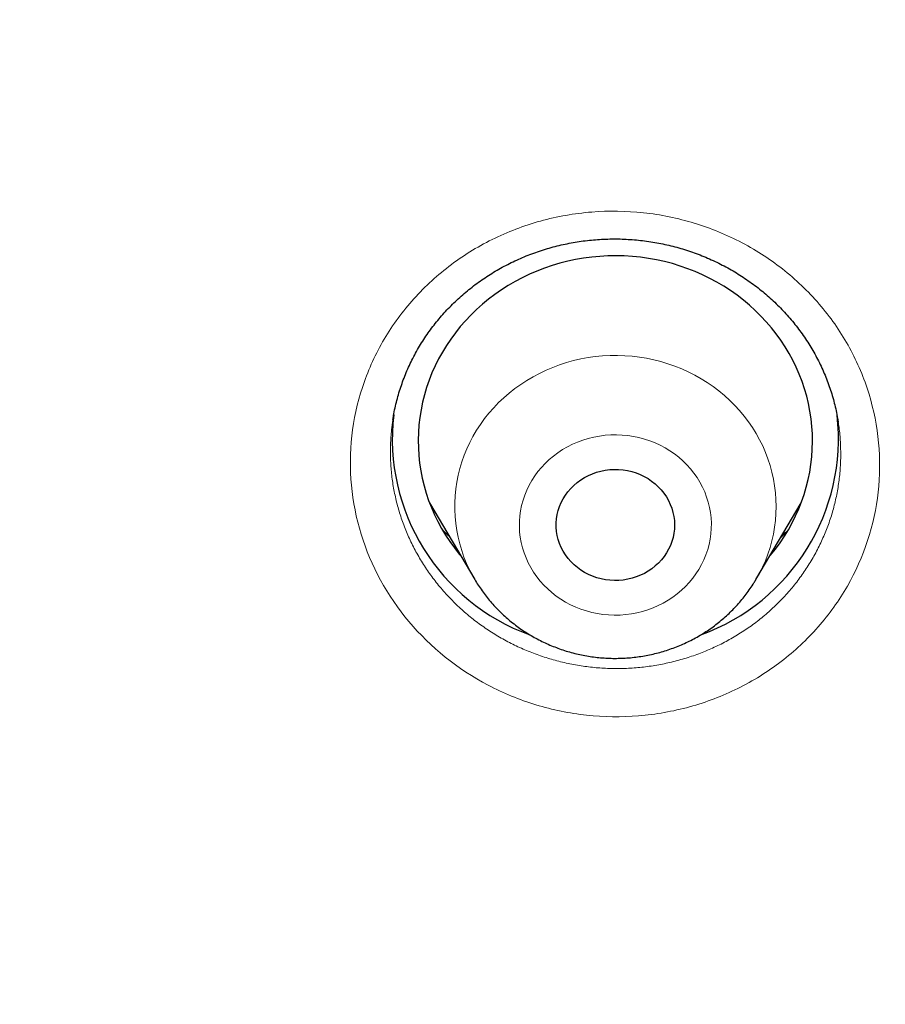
# Model space of a CAD drawing. Header units: millimetres. Extents: x 8 to 450, y 12 to 574.
# Tile 214 of 256: x 216.62 to 223.21, y 550.79 to 558.29. Entities that reach past the tile are written whole.
import ezdxf

# ---------------------------------------------------------------- set-up
doc = ezdxf.new("R2010")
doc.units = ezdxf.units.MM

msp = doc.modelspace()

# ---------------------------------------------------------------- linework, layer by layer
at = {"color": 7, "linetype": 'Continuous', "lineweight": 30}
for p, q in [((219.4611, 555.24), (219.4609, 555.2385)), ((219.7397, 554.6081), (220.0835, 554.0247)), ((222.2231, 554.0247), (222.5669, 554.6081))]:
    msp.add_line(p, q, dxfattribs=at)
at = {"color": 7, "linetype": 'Continuous', "lineweight": 30, "flags": 128}
for points in [[(222.3287, 554.204), (222.3335, 554.2097), (222.3708, 554.2563), (222.406, 554.3043), (222.439, 554.3536), (222.4698, 554.4042), (222.4984, 554.4559), (222.5247, 554.5086), (222.5486, 554.5624), (222.5702, 554.617), (222.5893, 554.6724), (222.606, 554.7285), (222.6202, 554.7852), (222.6319, 554.8424), (222.6411, 554.9001), (222.6477, 554.958), (222.6518, 555.0161), (222.6533, 555.0744), (222.6522, 555.1326), (222.6486, 555.1908), (222.6425, 555.2488), (222.6338, 555.3064), (222.6225, 555.3637), (222.6088, 555.4206), (222.5925, 555.4768), (222.5738, 555.5323), (222.5527, 555.5871), (222.5292, 555.641), (222.5033, 555.694), (222.4752, 555.7459), (222.4448, 555.7966), (222.4121, 555.8462), (222.3773, 555.8944), (222.3405, 555.9412), (222.3016, 555.9866), (222.2607, 556.0304), (222.2179, 556.0726), (222.1734, 556.1131), (222.127, 556.1518), (222.0791, 556.1887), (222.0295, 556.2237), (221.9784, 556.2568), (221.926, 556.2878), (221.8722, 556.3168), (221.8172, 556.3437), (221.761, 556.3684), (221.7038, 556.3909), (221.6457, 556.4111), (221.5867, 556.4291), (221.527, 556.4448), (221.4666, 556.4581), (221.4057, 556.4691), (221.3444, 556.4777), (221.2828, 556.4839), (221.2209, 556.4878), (221.1589, 556.4892), (221.0969, 556.4882), (221.035, 556.4848), (220.9734, 556.479), (220.912, 556.4708), (220.851, 556.4603), (220.7905, 556.4474), (220.7307, 556.4321), (220.6716, 556.4145), (220.6133, 556.3947), (220.5559, 556.3726), (220.4996, 556.3483), (220.4443, 556.3218), (220.3903, 556.2932), (220.3376, 556.2626), (220.2863, 556.2299), (220.2364, 556.1952), (220.1882, 556.1587), (220.1415, 556.1203), (220.0966, 556.0801), (220.0535, 556.0382), (220.0123, 555.9947), (219.9731, 555.9496), (219.9358, 555.903), (219.9006, 555.855), (219.8676, 555.8057), (219.8368, 555.7552), (219.8082, 555.7035), (219.7819, 555.6507), (219.758, 555.597), (219.7364, 555.5424), (219.7173, 555.4869), (219.7006, 555.4308), (219.6864, 555.3741), (219.6747, 555.3169), (219.6655, 555.2593), (219.6589, 555.2013), (219.6548, 555.1432), (219.6533, 555.085), (219.6544, 555.0267), (219.658, 554.9686), (219.6641, 554.9106), (219.6728, 554.8529), (219.6841, 554.7956), (219.6978, 554.7388), (219.7141, 554.6826), (219.7328, 554.627), (219.7539, 554.5722), (219.7774, 554.5183), (219.8032, 554.4654), (219.8314, 554.4135), (219.8618, 554.3627), (219.8945, 554.3132), (219.9293, 554.2649), (219.9661, 554.2181), (219.9779, 554.204)], [(221.2801, 554.0344), (221.2471, 554.0265), (221.2135, 554.021), (221.1796, 554.018), (221.1456, 554.0173), (221.1115, 554.0191), (221.0778, 554.0232), (221.0444, 554.0298), (221.0117, 554.0387), (220.9798, 554.0499), (220.9489, 554.0634), (220.9192, 554.079), (220.8908, 554.0966), (220.8639, 554.1163), (220.8387, 554.1378), (220.8152, 554.161), (220.7938, 554.1858), (220.7743, 554.2121), (220.757, 554.2397), (220.7421, 554.2684), (220.7294, 554.2981), (220.7192, 554.3287), (220.7115, 554.3598), (220.7063, 554.3915), (220.7036, 554.4234), (220.7036, 554.4554), (220.7061, 554.4873), (220.7112, 554.5189), (220.7188, 554.5501), (220.7289, 554.5807), (220.7414, 554.6105), (220.7563, 554.6392), (220.7735, 554.6669), (220.7928, 554.6932), (220.8142, 554.7181), (220.8376, 554.7414), (220.8627, 554.763), (220.8895, 554.7827), (220.9179, 554.8005), (220.9476, 554.8162), (220.9784, 554.8297), (221.0103, 554.841), (221.0429, 554.8501), (221.0763, 554.8567), (221.11, 554.861), (221.144, 554.8629), (221.1781, 554.8623), (221.212, 554.8594), (221.2455, 554.854), (221.2786, 554.8462), (221.3109, 554.8362), (221.3423, 554.8238), (221.3727, 554.8093), (221.4018, 554.7927), (221.4294, 554.774), (221.4555, 554.7534), (221.4799, 554.731), (221.5023, 554.707), (221.5228, 554.6814), (221.5412, 554.6545), (221.5573, 554.6263), (221.5712, 554.597), (221.5826, 554.5669), (221.5916, 554.536), (221.598, 554.5046), (221.6019, 554.4728), (221.6033, 554.4408), (221.6021, 554.4089), (221.5983, 554.377), (221.5919, 554.3456), (221.5831, 554.3147), (221.5717, 554.2845), (221.558, 554.2552), (221.542, 554.227), (221.5237, 554.2), (221.5033, 554.1743), (221.4809, 554.1502), (221.4567, 554.1278), (221.4307, 554.1071), (221.4031, 554.0884), (221.374, 554.0716), (221.3437, 554.057), (221.3124, 554.0445), (221.2801, 554.0344)]]:
    msp.add_lwpolyline(points, dxfattribs=at)
at = {"color": 252, "linetype": 'Continuous', "lineweight": 0, "flags": 128}
for points in [[(220.0839, 554.0241), (220.0689, 554.0503), (220.0441, 554.0975), (220.0217, 554.1458), (220.0016, 554.195), (219.984, 554.2451), (219.9688, 554.2958), (219.9561, 554.3471), (219.946, 554.3989), (219.9383, 554.4511), (219.9332, 554.5036), (219.9307, 554.5563), (219.9308, 554.609), (219.9334, 554.6616), (219.9386, 554.7141), (219.9464, 554.7663), (219.9567, 554.8181), (219.9695, 554.8694), (219.9848, 554.9201), (220.0025, 554.9701), (220.0227, 555.0192), (220.0452, 555.0675), (220.0701, 555.1147), (220.0973, 555.1608), (220.1266, 555.2057), (220.1582, 555.2493), (220.1918, 555.2914), (220.2275, 555.3321), (220.2651, 555.3712), (220.3045, 555.4086), (220.3458, 555.4443), (220.3887, 555.4782), (220.4333, 555.5102), (220.4794, 555.5403), (220.5268, 555.5683), (220.5757, 555.5942), (220.6257, 555.6181), (220.6768, 555.6397), (220.7289, 555.6591), (220.782, 555.6763), (220.8358, 555.6911), (220.8902, 555.7036), (220.9453, 555.7138), (221.0007, 555.7216), (221.0565, 555.7269), (221.1125, 555.7299), (221.1686, 555.7304), (221.2246, 555.7286), (221.2805, 555.7243), (221.3362, 555.7176), (221.3914, 555.7085), (221.4461, 555.6971), (221.5003, 555.6833), (221.5537, 555.6672), (221.6062, 555.6488), (221.6578, 555.6282), (221.7083, 555.6053), (221.7577, 555.5803), (221.8058, 555.5533), (221.8525, 555.5241), (221.8978, 555.493), (221.9415, 555.46), (221.9835, 555.4251), (222.0238, 555.3884), (222.0623, 555.3501), (222.0988, 555.3101), (222.1334, 555.2686), (222.1659, 555.2257), (222.1963, 555.1814), (222.2244, 555.1358), (222.2503, 555.0891), (222.274, 555.0413), (222.2952, 554.9925), (222.3141, 554.9429), (222.3305, 554.8925), (222.3444, 554.8415), (222.3559, 554.7899), (222.3648, 554.7378), (222.3711, 554.6855), (222.3749, 554.6329), (222.3761, 554.5802), (222.3748, 554.5275), (222.3709, 554.475), (222.3644, 554.4226), (222.3554, 554.3706), (222.3438, 554.3191), (222.3298, 554.268), (222.3133, 554.2177), (222.2943, 554.1681), (222.2729, 554.1194), (222.2492, 554.0716), (222.2232, 554.0249), (222.2228, 554.0243)], [(220.9475, 555.0987), (220.9063, 555.0861), (220.8661, 555.0712), (220.8268, 555.0541), (220.7886, 555.0349), (220.7518, 555.0135), (220.7163, 554.9902), (220.6824, 554.9649), (220.6502, 554.9377), (220.6197, 554.9088), (220.5911, 554.8783), (220.5644, 554.8463), (220.5399, 554.8128), (220.5175, 554.778), (220.4973, 554.742), (220.4794, 554.7049), (220.4639, 554.6669), (220.4508, 554.6282), (220.4402, 554.5887), (220.4321, 554.5488), (220.4265, 554.5084), (220.4234, 554.4678), (220.423, 554.4272), (220.4251, 554.3865), (220.4297, 554.3461), (220.4369, 554.306), (220.4466, 554.2663), (220.4588, 554.2273), (220.4735, 554.189), (220.4905, 554.1516), (220.5099, 554.1152), (220.5315, 554.08), (220.5553, 554.046), (220.5812, 554.0134), (220.6091, 553.9823), (220.6389, 553.9528), (220.6705, 553.925), (220.7038, 553.899), (220.7387, 553.875), (220.7751, 553.8529), (220.8128, 553.8329), (220.8516, 553.815), (220.8916, 553.7993), (220.9324, 553.7858), (220.9741, 553.7747), (221.0163, 553.7659), (221.0591, 553.7594), (221.1022, 553.7554), (221.1454, 553.7537), (221.1887, 553.7545), (221.2319, 553.7577), (221.2748, 553.7633), (221.3172, 553.7712), (221.3591, 553.7815), (221.4002, 553.7941), (221.4405, 553.809), (221.4798, 553.8261), (221.518, 553.8454), (221.5548, 553.8667), (221.5903, 553.8901), (221.6242, 553.9154), (221.6564, 553.9425), (221.6869, 553.9714), (221.7155, 554.0019), (221.7422, 554.034), (221.7667, 554.0675), (221.7891, 554.1023), (221.8093, 554.1382), (221.8272, 554.1753), (221.8427, 554.2133), (221.8558, 554.2521), (221.8664, 554.2915), (221.8745, 554.3315), (221.8801, 554.3718), (221.8832, 554.4124), (221.8836, 554.4531), (221.8815, 554.4937), (221.8769, 554.5341), (221.8697, 554.5742), (221.8599, 554.6139), (221.8478, 554.6529), (221.8331, 554.6912), (221.8161, 554.7286), (221.7967, 554.765), (221.7751, 554.8002), (221.7513, 554.8342), (221.7254, 554.8668), (221.6975, 554.8979), (221.6677, 554.9274), (221.6361, 554.9552), (221.6028, 554.9812), (221.5679, 555.0052), (221.5315, 555.0273), (221.4938, 555.0474), (221.4549, 555.0652), (221.415, 555.0809), (221.3741, 555.0944), (221.3325, 555.1055), (221.2902, 555.1143), (221.2475, 555.1208), (221.2044, 555.1248), (221.1612, 555.1265), (221.1179, 555.1257), (221.0747, 555.1225), (221.0318, 555.117), (220.9894, 555.109), (220.9475, 555.0987)]]:
    msp.add_lwpolyline(points, dxfattribs=at)
at = {"color": 7, "linetype": 'Continuous', "lineweight": 30}
for centre, radius, start, end in [((231.7086, 516.9623), 45.9442, 103.23987, 119.83544), ((221.0439, 555.0966), 1.5879, 173.38166, 250.10096), ((221.2626, 555.0967), 1.588, 289.94297, 6.46416)]:
    msp.add_arc(centre, radius, start, end, dxfattribs=at)
for points, knots in [([(279.178, 531.7215), (279.1777, 531.7262), (279.1772, 531.7347), (279.1765, 531.7475), (279.1759, 531.7586), (279.1752, 531.7694), (279.1747, 531.7798), (279.174, 531.7909), (279.1729, 531.811), (279.1711, 531.8407), (279.1687, 531.8819), (279.166, 531.9271), (279.1629, 531.9769), (279.1596, 532.0292), (279.1562, 532.0833), (279.1512, 532.1604), (279.1446, 532.2577), (279.1366, 532.3731), (279.1301, 532.4617), (279.1255, 532.5234), (279.1229, 532.5579), (279.1209, 532.5847), (279.1194, 532.604), (279.1183, 532.6185), (279.1173, 532.632), (279.1158, 532.6513), (279.1136, 532.6784), (279.1108, 532.7146), (279.1073, 532.7582), (279.1012, 532.8338), (279.0923, 532.9405), (279.0805, 533.0775), (279.0677, 533.2192), (279.0541, 533.3656), (279.0395, 533.5166), (279.0239, 533.6722), (279.0045, 533.8582), (278.9812, 534.071), (278.9541, 534.3071), (278.9328, 534.4845), (278.9178, 534.6052), (278.9095, 534.6712), (278.9012, 534.7366), (278.8929, 534.8013), (278.8847, 534.8636), (278.8772, 534.9211), (278.8705, 534.9716), (278.865, 535.0125), (278.8606, 535.0448), (278.8573, 535.0692), (278.8546, 535.0885), (278.8525, 535.1044), (278.8502, 535.121), (278.8473, 535.1423), (278.8434, 535.1703), (278.8387, 535.2042), (278.8328, 535.2462), (278.8257, 535.2969), (278.8172, 535.3568), (278.8076, 535.4236), (278.7968, 535.4975), (278.7849, 535.5782), (278.7647, 535.7133), (278.7365, 535.8975), (278.7002, 536.1253), (278.6642, 536.3442), (278.6283, 536.5555), (278.5927, 536.7592), (278.5575, 536.955), (278.5231, 537.1416), (278.4895, 537.319), (278.457, 537.4872), (278.4257, 537.6461), (278.3955, 537.7959), (278.3667, 537.9364), (278.3394, 538.0676), (278.3136, 538.1896), (278.2894, 538.3024), (278.267, 538.4059), (278.2462, 538.5002), (278.23, 538.5734), (278.2179, 538.6278), (278.2094, 538.6655), (278.2015, 538.7005), (278.1945, 538.7316), (278.1886, 538.7577), (278.1838, 538.7787), (278.1792, 538.7988), (278.1739, 538.8219), (278.1673, 538.8507), (278.1596, 538.8841), (278.1511, 538.9212), (278.1418, 538.9613), (278.1301, 539.0113), (278.1159, 539.0722), (278.0987, 539.145), (278.0799, 539.224), (278.0594, 539.3093), (278.0372, 539.4007), (278.0133, 539.4984), (277.9878, 539.6018), (277.9514, 539.7472), (277.9048, 539.9306), (277.8482, 540.148), (277.7909, 540.3638), (277.7329, 540.5777), (277.6744, 540.7893), (277.6167, 540.9937), (277.56, 541.1908), (277.5045, 541.3806), (277.4501, 541.5632), (277.3971, 541.7386), (277.3455, 541.9067), (277.2954, 542.0676), (277.2472, 542.2204), (277.201, 542.365), (277.1568, 542.5018), (277.1143, 542.6315), (277.0798, 542.7359), (277.0529, 542.8167), (277.0332, 542.8757), (277.014, 542.9328), (276.9953, 542.9881), (276.9772, 543.0415), (276.9599, 543.0922), (276.9446, 543.1369), (276.932, 543.1737), (276.9225, 543.2014), (276.9151, 543.2226), (276.9088, 543.2408), (276.9021, 543.2603), (276.893, 543.2865), (276.8808, 543.3216), (276.8653, 543.3663), (276.8467, 543.4194), (276.8251, 543.4808), (276.8007, 543.55), (276.7734, 543.6268), (276.7432, 543.7113), (276.71, 543.8037), (276.6756, 543.8984), (276.6405, 543.9947), (276.6048, 544.0917), (276.5672, 544.1931), (276.5285, 544.2966), (276.4897, 544.3996), (276.4341, 544.546), (276.3621, 544.7333), (276.2766, 544.9518), (276.1958, 545.1554), (276.1195, 545.3446), (276.0448, 545.5276), (275.9712, 545.7056), (275.8988, 545.8784), (275.8277, 546.0459), (275.7585, 546.2072), (275.6908, 546.3634), (275.6162, 546.5334), (275.5331, 546.7207), (275.4399, 546.9277), (275.3599, 547.1027), (275.2943, 547.2448), (275.244, 547.3529), (275.1929, 547.4622), (275.1408, 547.5724), (275.0882, 547.6832), (275.0399, 547.7839), (274.9975, 547.8718), (274.9623, 547.9446), (274.9305, 548.0099), (274.9022, 548.0679), (274.8774, 548.1185), (274.8585, 548.1569), (274.8448, 548.1847), (274.8359, 548.2027), (274.8292, 548.2162), (274.8246, 548.2255), (274.8208, 548.2333), (274.8147, 548.2455), (274.805, 548.2651), (274.791, 548.2934), (274.774, 548.3275), (274.7544, 548.3669), (274.7323, 548.4111), (274.7072, 548.4611), (274.6791, 548.5171), (274.648, 548.5787), (274.5648, 548.7426), (274.4298, 549.0054), (274.2668, 549.3154), (274.128, 549.5745), (274.0144, 549.784), (273.9001, 549.992), (273.7851, 550.1985), (273.6687, 550.4051), (273.5414, 550.628), (273.4016, 550.8695), (273.2482, 551.1304), (273.0889, 551.3971), (272.9235, 551.6694), (272.7677, 551.9218), (272.6226, 552.1534), (272.4893, 552.3636), (272.3717, 552.5468), (272.271, 552.7021), (272.1899, 552.8263), (272.1115, 552.9454), (272.0392, 553.0546), (271.9729, 553.154), (271.9124, 553.2442), (271.8561, 553.3278), (271.8038, 553.4051), (271.7556, 553.4759), (271.7117, 553.5404), (271.6708, 553.6001), (271.6333, 553.6546), (271.5996, 553.7035), (271.5702, 553.746), (271.5433, 553.7849), (271.5204, 553.8179), (271.5018, 553.8446), (271.488, 553.8644), (271.4752, 553.8828), (271.4617, 553.9021), (271.4468, 553.9234), (271.4305, 553.9468), (271.407, 553.9803), (271.3753, 554.0255), (271.3341, 554.0839), (271.2885, 554.1485), (271.2385, 554.2189), (271.1841, 554.2952), (271.125, 554.3778), (271.0611, 554.4666), (270.9923, 554.5617), (270.9186, 554.6629), (270.8371, 554.7743), (270.7474, 554.8961), (270.6489, 555.0287), (270.5446, 555.1681), (270.4355, 555.3127), (270.2988, 555.4924), (270.1335, 555.707), (269.9379, 555.9576), (269.7347, 556.2139), (269.524, 556.4758), (269.3069, 556.7415), (269.0833, 557.0109), (268.8533, 557.2838), (268.6152, 557.5615), (268.3906, 557.8193), (268.1807, 558.0567), (267.9869, 558.2731), (267.8241, 558.4525), (267.6938, 558.5947), (267.5978, 558.6989), (267.5029, 558.8012), (267.4112, 558.8994), (267.3246, 558.9917), (267.2433, 559.0778), (267.1674, 559.1578), (267.097, 559.2317), (267.032, 559.2995), (266.9729, 559.3611), (266.9196, 559.4163), (266.872, 559.4655), (266.8299, 559.5089), (266.7939, 559.5459), (266.7639, 559.5767), (266.7395, 559.6017), (266.7194, 559.6222), (266.7025, 559.6395), (266.6864, 559.6559), (266.669, 559.6736), (266.6456, 559.6974), (266.6157, 559.7279), (266.5788, 559.7653), (266.5376, 559.8071), (266.4886, 559.8565), (266.4313, 559.9141), (266.3649, 559.9806), (266.2923, 560.0531), (266.2133, 560.1315), (266.1279, 560.2158), (266.0409, 560.3013), (265.9527, 560.3874), (265.864, 560.4736), (265.7705, 560.5641), (265.672, 560.6586), (265.5687, 560.7574), (265.4605, 560.86), (265.2836, 561.0267), (265.0399, 561.2534), (264.7261, 561.5401), (264.4097, 561.8237), (264.0909, 562.1041), (263.7747, 562.3772), (263.4612, 562.6431), (263.1506, 562.9018), (262.8431, 563.1535), (262.5387, 563.3983), (262.2124, 563.6563), (261.8637, 563.927), (261.4922, 564.2093), (261.1237, 564.4837), (260.7584, 564.7503), (260.4839, 564.9466), (260.3002, 565.0764), (260.2064, 565.1423), (260.1129, 565.2077), (260.0197, 565.2725), (259.9278, 565.3361), (259.8341, 565.4006), (259.7408, 565.4645), (259.649, 565.5271), (259.5643, 565.5845), (259.4924, 565.6331), (259.4323, 565.6735), (259.383, 565.7066), (259.3432, 565.7332), (259.3121, 565.754), (259.2897, 565.7689), (259.271, 565.7814), (259.2555, 565.7917), (259.2409, 565.8014), (259.2243, 565.8124), (259.2042, 565.8258), (259.1801, 565.8417), (259.1429, 565.8664), (259.0912, 565.9006), (259.0233, 565.9452), (258.9472, 565.9951), (258.8629, 566.0502), (258.7702, 566.1104), (258.6713, 566.1743), (258.5665, 566.2417), (258.456, 566.3123), (258.338, 566.3872), (258.2124, 566.4664), (258.0811, 566.5487), (257.944, 566.6339), (257.8014, 566.7218), (257.6517, 566.8135), (257.4947, 566.9088), (257.3304, 567.0076), (257.1622, 567.1079), (256.9904, 567.2093), (256.8162, 567.3112), (256.6388, 567.414), (256.4606, 567.5161), (256.2116, 567.6576), (255.8923, 567.836), (255.5034, 568.0486), (255.1188, 568.2544), (254.736, 568.4549), (254.3552, 568.6499), (253.9766, 568.8397), (253.6029, 569.0229), (253.2343, 569.1998), (252.8708, 569.3705), (252.5126, 569.5351), (252.1598, 569.6938), (251.8125, 569.8467), (251.4707, 569.994), (251.1346, 570.1359), (250.8038, 570.2726), (250.4779, 570.4045), (250.1566, 570.5318), (249.8299, 570.6586), (249.4979, 570.7847), (249.161, 570.9097), (248.8302, 571.0298), (248.5053, 571.1451), (248.185, 571.2563), (247.8692, 571.3634), (247.5582, 571.4666), (247.2537, 571.5654), (246.9558, 571.66), (246.5718, 571.7793), (246.1002, 571.921), (245.5592, 572.0767), (245.0413, 572.2195), (244.5462, 572.3505), (244.0541, 572.4753), (243.6186, 572.5811), (243.2395, 572.6698), (242.9165, 572.7431), (242.5948, 572.8139), (242.2745, 572.8822), (241.9535, 572.9485), (241.6095, 573.0171), (241.2393, 573.0882), (240.8414, 573.1613), (240.4348, 573.2326), (240.017, 573.3023), (239.5879, 573.3702), (239.1474, 573.4358), (238.6979, 573.4987), (238.2395, 573.5586), (237.7749, 573.6149), (237.3045, 573.6675), (236.8282, 573.7161), (236.3433, 573.7609), (235.85, 573.8016), (235.3481, 573.838), (234.838, 573.8698), (234.3218, 573.8967), (233.7931, 573.9186), (233.2536, 573.9352), (232.7036, 573.9461), (232.1457, 573.9509), (231.5799, 573.9494), (231.0062, 573.9412), (230.4303, 573.9264), (229.8524, 573.9047), (229.2726, 573.8763), (228.702, 573.8416), (228.1409, 573.8011), (227.5893, 573.7552), (227.0363, 573.703), (226.482, 573.6445), (225.9574, 573.5832), (225.4628, 573.5202), (224.9982, 573.4567), (224.5339, 573.3888), (224.073, 573.317), (223.619, 573.2419), (223.1822, 573.1656), (222.7624, 573.0886), (222.3592, 573.0111), (221.9641, 572.9318), (221.577, 572.851), (221.1905, 572.7671), (220.8049, 572.6802), (220.4206, 572.5903), (220.0453, 572.4995), (219.6789, 572.4078), (219.3215, 572.3156), (218.997, 572.2293), (218.7043, 572.1494), (218.4421, 572.0763), (218.1853, 572.0032), (217.933, 571.9299), (217.6821, 571.8555), (217.4123, 571.7741), (217.121, 571.6842), (216.8075, 571.5852), (216.4887, 571.4821), (216.1645, 571.3749), (215.837, 571.264), (215.5065, 571.1494), (215.1729, 571.0311), (214.8344, 570.9082), (214.485, 570.7784), (214.1249, 570.6415), (213.7553, 570.4974), (213.3836, 570.349), (213.0111, 570.1966), (212.6379, 570.0404), (212.2642, 569.8802), (211.8427, 569.6952), (211.3736, 569.4838), (210.8574, 569.2438), (210.3405, 568.996), (209.8578, 568.7576), (209.4081, 568.5293), (208.9904, 568.3122), (208.5695, 568.0882), (208.1457, 567.8571), (207.7215, 567.6203), (207.2972, 567.3778), (206.8729, 567.1295), (206.4463, 566.874), (206.1256, 566.6772), (205.9103, 566.5433), (205.801, 566.4748), (205.6929, 566.4067), (205.5882, 566.3404), (205.4891, 566.2773), (205.3964, 566.2179), (205.31, 566.1623), (205.2288, 566.1098), (205.153, 566.0605), (205.0828, 566.0147), (205.0193, 565.9732), (204.9628, 565.9361), (204.913, 565.9033), (204.8717, 565.8761), (204.8384, 565.854), (204.8123, 565.8367), (204.791, 565.8226), (204.7763, 565.8129), (204.7672, 565.8068), (204.7622, 565.8035), (204.7579, 565.8006), (204.7522, 565.7968), (204.743, 565.7907), (204.7298, 565.7819), (204.705, 565.7653), (204.6683, 565.7409), (204.6185, 565.7076), (204.563, 565.6703), (204.5018, 565.6291), (204.4333, 565.5829), (204.3574, 565.5314), (204.2738, 565.4745), (204.1839, 565.4129), (204.0876, 565.3467), (203.985, 565.2758), (203.8785, 565.2016), (203.7681, 565.1245), (203.6544, 565.0444), (203.5352, 564.9599), (203.4105, 564.871), (203.2752, 564.7738), (203.1294, 564.6683), (202.9758, 564.5561), (202.8222, 564.443), (202.671, 564.3308), (202.5225, 564.2195), (202.3764, 564.1093), (202.2329, 564.0001), (202.0601, 563.8676), (201.8596, 563.7122), (201.6332, 563.5344), (201.4139, 563.3601), (201.2014, 563.1892), (200.9959, 563.0218), (200.8008, 562.8611), (200.6158, 562.7071), (200.4405, 562.5596), (200.271, 562.4157), (200.1073, 562.2753), (199.9494, 562.1385), (199.7971, 562.0055), (199.6504, 561.8762), (199.5092, 561.7508), (199.3735, 561.6292), (199.2295, 561.4992), (199.0771, 561.3603), (198.9164, 561.2125), (198.7529, 561.0606), (198.5871, 560.9051), (198.4197, 560.7465), (198.2587, 560.5923), (198.1039, 560.4427), (197.9553, 560.2977), (197.8381, 560.1823), (197.7506, 560.0956), (197.691, 560.0364), (197.6325, 559.978), (197.5752, 559.9206), (197.5202, 559.8653), (197.4705, 559.8152), (197.4274, 559.7715), (197.3906, 559.7343), (197.3618, 559.7051), (197.3401, 559.6829), (197.3245, 559.667), (197.3116, 559.6538), (197.3001, 559.6421), (197.2878, 559.6296), (197.2715, 559.613), (197.2502, 559.5911), (197.2238, 559.5641), (197.1927, 559.5321), (197.1568, 559.4952), (197.1163, 559.4534), (197.071, 559.4066), (196.9971, 559.3299), (196.8951, 559.2235), (196.7657, 559.0874), (196.6299, 558.9434), (196.4876, 558.7911), (196.3387, 558.6303), (196.1865, 558.4641), (196.0309, 558.2926), (195.8687, 558.112), (195.7, 557.922), (195.5246, 557.7222), (195.3462, 557.5165), (195.1665, 557.3067), (194.9873, 557.0949), (194.7764, 556.8424), (194.5353, 556.5492), (194.2655, 556.2146), (194.0005, 555.8796), (193.7404, 555.5442), (193.4851, 555.2085), (193.293, 554.951), (193.1616, 554.7726), (193.0891, 554.6736), (193.0181, 554.576), (192.9498, 554.4817), (192.8858, 554.3928), (192.8263, 554.3098), (192.7715, 554.2329), (192.7206, 554.1613), (192.6738, 554.0951), (192.6312, 554.0346), (192.5933, 553.9807), (192.5601, 553.9334), (192.5317, 553.8926), (192.5079, 553.8585), (192.4901, 553.833), (192.4776, 553.8149), (192.4694, 553.8031), (192.4616, 553.7919), (192.4522, 553.7784), (192.4393, 553.7597), (192.4224, 553.7353), (192.4015, 553.7051), (192.3755, 553.6674), (192.344, 553.6216), (192.3072, 553.568), (192.2676, 553.5099), (192.1971, 553.4065), (192.0626, 553.2076), (191.8836, 552.9388), (191.6896, 552.6421), (191.5135, 552.3684), (191.3685, 552.1393), (191.2533, 551.9551), (191.1667, 551.8155), (191.0774, 551.6703), (190.9855, 551.5195), (190.889, 551.3597), (190.7878, 551.1907), (190.6821, 551.012), (190.5737, 550.8269), (190.4628, 550.6352), (190.3493, 550.4368), (190.2467, 550.2551), (190.155, 550.0912), (190.0748, 549.9463), (189.9936, 549.7984), (189.9115, 549.6475), (189.8285, 549.4934), (189.745, 549.3369), (189.6689, 549.1928), (189.6018, 549.0647), (189.545, 548.9555), (189.4925, 548.8539), (189.4442, 548.7599), (189.4004, 548.674), (189.3609, 548.5962), (189.3256, 548.5264), (189.2942, 548.464), (189.2667, 548.4092), (189.2431, 548.3618), (189.2232, 548.3219), (189.2071, 548.2895), (189.1949, 548.2649), (189.1843, 548.2436), (189.1733, 548.2212), (189.1593, 548.1929), (189.1415, 548.1569), (189.1198, 548.1128), (189.0944, 548.0609), (189.0664, 548.0035), (189.0362, 547.9415), (189.0041, 547.8752), (188.9677, 547.7997), (188.9269, 547.7147), (188.8815, 547.6194), (188.8335, 547.518), (188.7825, 547.4096), (188.7285, 547.294), (188.6722, 547.1723), (188.615, 547.0478), (188.5582, 546.9232), (188.5027, 546.8002), (188.4484, 546.6789), (188.3768, 546.5175), (188.2892, 546.3178), (188.1874, 546.0816), (188.0904, 545.8529), (187.9981, 545.6317), (187.9103, 545.4182), (187.8271, 545.2123), (187.7481, 545.0142), (187.6732, 544.8238), (187.6022, 544.6406), (187.5347, 544.4643), (187.4707, 544.2946), (187.411, 544.1344), (187.3554, 543.9836), (187.3038, 543.8418), (187.2548, 543.7061), (187.2086, 543.5763), (187.1731, 543.4758), (187.1478, 543.4038), (187.1325, 543.36), (187.119, 543.3212), (187.1075, 543.2882), (187.0981, 543.261), (187.0906, 543.2391), (187.0838, 543.2196), (187.0767, 543.199), (187.0675, 543.1722), (187.0557, 543.1378), (187.0411, 543.095), (187.024, 543.0451), (187.0047, 542.988), (186.983, 542.9239), (186.9591, 542.8526), (186.9329, 542.7742), (186.9045, 542.6886), (186.874, 542.5958), (186.8414, 542.4961), (186.8075, 542.3913), (186.7579, 542.2365), (186.6943, 542.0352), (186.6143, 541.7767), (186.5339, 541.5106), (186.4534, 541.2376), (186.3767, 540.9708), (186.3036, 540.7104), (186.2338, 540.456), (186.1672, 540.2067), (186.102, 539.9571), (186.0382, 539.7066), (185.9759, 539.4554), (185.9305, 539.2678), (185.9008, 539.143), (185.8863, 539.0812), (185.8727, 539.0235), (185.8605, 538.9709), (185.8485, 538.9196), (185.8373, 538.8707), (185.8269, 538.8255), (185.8196, 538.7937), (185.8152, 538.7743), (185.813, 538.7644), (185.8109, 538.7554), (185.8084, 538.7444), (185.8052, 538.7303), (185.8013, 538.713), (185.796, 538.6893), (185.789, 538.6584), (185.7802, 538.6192), (185.7702, 538.5741), (185.7587, 538.5226), (185.746, 538.4647), (185.7318, 538.4003), (185.7165, 538.3297), (185.6999, 538.2528), (185.6822, 538.1699), (185.6638, 538.0827), (185.6319, 537.9301), (185.5883, 537.7167), (185.5346, 537.4453), (185.4844, 537.1821), (185.4373, 536.9272), (185.3936, 536.682), (185.3529, 536.4464), (185.3153, 536.2205), (185.2802, 536.0031), (185.2542, 535.8365), (185.2361, 535.7184), (185.2253, 535.6463), (185.2147, 535.5753), (185.2044, 535.5055), (185.1944, 535.4369), (185.1846, 535.3694), (185.1753, 535.3038), (185.1673, 535.247), (185.1608, 535.2009), (185.1561, 535.1669), (185.1525, 535.1403), (185.1497, 535.1204), (185.1473, 535.1028), (185.1447, 535.0835), (185.1414, 535.0593), (185.1368, 535.0255), (185.1308, 534.9808), (185.1232, 534.9238), (185.1145, 534.8583), (185.1057, 534.7902), (185.0968, 534.7208), (185.0879, 534.6512), (185.0786, 534.5767), (185.0605, 534.4296), (185.0343, 534.2089), (185.004, 533.9378), (184.9773, 533.6841), (184.9538, 533.4492), (184.9366, 533.2665), (184.925, 533.1378), (184.9186, 533.0661), (184.9127, 532.9978), (184.9073, 532.9349), (184.9022, 532.8742), (184.8975, 532.8168), (184.8932, 532.7639), (184.8897, 532.7205), (184.887, 532.6867), (184.8851, 532.6624), (184.8839, 532.6474), (184.8831, 532.6364), (184.8821, 532.624), (184.8807, 532.6053), (184.8784, 532.5758), (184.8754, 532.5356), (184.8715, 532.4842), (184.8673, 532.4263), (184.8627, 532.3617), (184.8577, 532.2912), (184.8527, 532.2183), (184.8479, 532.1466), (184.8435, 532.0792), (184.8395, 532.0164), (184.8361, 531.961), (184.8332, 531.9126), (184.8306, 531.8707), (184.8285, 531.8348), (184.8267, 531.8028), (184.8251, 531.7749), (184.8235, 531.7475), (184.8225, 531.7302), (184.822, 531.7215)], [0, 0, 0, 0, 0.000127, 0.000231, 0.000316, 0.000383, 0.000456, 0.000538, 0.000631, 0.000898, 0.001191, 0.001537, 0.00189, 0.002284, 0.002687, 0.003079, 0.003978, 0.004825, 0.005621, 0.00593, 0.006184, 0.006381, 0.006522, 0.006609, 0.006701, 0.006821, 0.007034, 0.0073, 0.007621, 0.007996, 0.00897, 0.009979, 0.011023, 0.012102, 0.013216, 0.014365, 0.015545, 0.017335, 0.019079, 0.020779, 0.021271, 0.021759, 0.022243, 0.022724, 0.023198, 0.023628, 0.024002, 0.02432, 0.024538, 0.024719, 0.024863, 0.024969, 0.025073, 0.025231, 0.025443, 0.025697, 0.025987, 0.02638, 0.026825, 0.027323, 0.027872, 0.028473, 0.029126, 0.03089, 0.032588, 0.034221, 0.035789, 0.037321, 0.038785, 0.040181, 0.041509, 0.042769, 0.04396, 0.045084, 0.046139, 0.047124, 0.048041, 0.048889, 0.049668, 0.050379, 0.05102, 0.051322, 0.051606, 0.051873, 0.052114, 0.05231, 0.052463, 0.05259, 0.052764, 0.052986, 0.053242, 0.053522, 0.053825, 0.054152, 0.054655, 0.055205, 0.055803, 0.056448, 0.057141, 0.057881, 0.058668, 0.059491, 0.06119, 0.062842, 0.064448, 0.066116, 0.067731, 0.069292, 0.070799, 0.072252, 0.073651, 0.074997, 0.076289, 0.077527, 0.07871, 0.079818, 0.080873, 0.081875, 0.082823, 0.083294, 0.083751, 0.084193, 0.084621, 0.085035, 0.085435, 0.085801, 0.086076, 0.086291, 0.086446, 0.086571, 0.086714, 0.0869, 0.087183, 0.087531, 0.087943, 0.088421, 0.088963, 0.089559, 0.090217, 0.090938, 0.091721, 0.092435, 0.093193, 0.093997, 0.094815, 0.095623, 0.09642, 0.098259, 0.100039, 0.10158, 0.103075, 0.104523, 0.105926, 0.107306, 0.108639, 0.109924, 0.111161, 0.112376, 0.114, 0.115661, 0.117359, 0.118222, 0.119094, 0.119976, 0.120868, 0.121768, 0.122667, 0.123317, 0.123908, 0.124439, 0.12491, 0.125322, 0.125674, 0.125847, 0.126001, 0.126116, 0.126177, 0.126229, 0.126306, 0.126476, 0.126707, 0.126999, 0.127311, 0.127672, 0.128081, 0.128538, 0.129044, 0.129594, 0.132566, 0.135517, 0.137263, 0.139001, 0.140732, 0.142455, 0.144173, 0.145919, 0.148067, 0.150271, 0.152533, 0.154852, 0.157228, 0.159007, 0.160817, 0.162657, 0.163755, 0.164852, 0.16589, 0.166863, 0.167706, 0.168494, 0.169227, 0.169904, 0.170526, 0.171092, 0.171603, 0.172101, 0.172532, 0.172897, 0.173226, 0.173563, 0.173771, 0.173935, 0.174088, 0.174259, 0.174447, 0.174654, 0.174879, 0.175337, 0.175856, 0.176435, 0.177057, 0.177737, 0.178473, 0.179267, 0.180117, 0.181025, 0.18199, 0.183118, 0.184315, 0.185581, 0.186902, 0.188249, 0.190485, 0.192785, 0.19515, 0.19758, 0.200076, 0.20259, 0.205167, 0.207806, 0.210509, 0.212567, 0.214661, 0.216789, 0.217805, 0.218828, 0.21985, 0.22082, 0.221731, 0.222583, 0.223377, 0.224111, 0.224787, 0.225404, 0.225952, 0.226444, 0.226879, 0.227257, 0.227557, 0.227808, 0.22801, 0.228178, 0.228328, 0.228506, 0.228714, 0.229048, 0.229426, 0.229848, 0.230314, 0.230926, 0.231601, 0.232339, 0.233138, 0.234001, 0.234925, 0.235768, 0.236656, 0.23759, 0.23857, 0.239596, 0.240668, 0.24178, 0.244827, 0.247829, 0.25092, 0.25396, 0.25695, 0.25989, 0.26278, 0.265619, 0.268409, 0.271148, 0.274529, 0.277857, 0.281131, 0.284352, 0.28752, 0.28834, 0.289155, 0.289967, 0.290775, 0.291579, 0.292351, 0.293203, 0.293993, 0.294721, 0.295386, 0.295843, 0.296264, 0.296652, 0.296864, 0.297062, 0.297225, 0.297344, 0.297459, 0.297598, 0.297769, 0.297975, 0.298212, 0.29872, 0.299298, 0.299944, 0.30066, 0.301445, 0.3023, 0.303169, 0.304099, 0.305092, 0.306146, 0.307261, 0.308393, 0.309581, 0.310827, 0.312129, 0.313488, 0.314905, 0.316293, 0.317731, 0.319195, 0.32065, 0.322094, 0.325281, 0.328417, 0.331502, 0.334537, 0.337582, 0.340574, 0.343513, 0.346399, 0.349233, 0.352014, 0.354743, 0.357418, 0.360041, 0.362612, 0.365131, 0.367607, 0.370039, 0.372428, 0.375006, 0.377532, 0.380006, 0.382427, 0.384797, 0.38715, 0.38945, 0.391696, 0.393888, 0.396026, 0.400153, 0.404241, 0.407858, 0.411444, 0.414999, 0.418523, 0.420855, 0.423173, 0.425478, 0.427768, 0.430048, 0.432356, 0.435128, 0.437957, 0.440842, 0.443784, 0.446837, 0.44995, 0.45312, 0.45635, 0.459638, 0.462924, 0.466267, 0.469666, 0.473122, 0.476634, 0.480203, 0.483821, 0.487457, 0.491281, 0.495119, 0.498972, 0.50296, 0.506964, 0.510983, 0.515018, 0.51907, 0.523137, 0.526986, 0.53085, 0.534728, 0.53862, 0.542526, 0.545792, 0.549068, 0.552353, 0.555628, 0.558844, 0.562002, 0.564926, 0.567797, 0.570616, 0.573382, 0.576096, 0.578918, 0.58168, 0.584384, 0.587029, 0.589614, 0.592141, 0.594085, 0.595993, 0.597865, 0.5997, 0.601519, 0.603368, 0.605629, 0.607936, 0.610287, 0.612684, 0.615126, 0.617569, 0.620056, 0.622586, 0.625161, 0.627916, 0.630714, 0.633531, 0.636364, 0.639213, 0.642077, 0.644957, 0.648943, 0.652958, 0.657003, 0.661077, 0.664363, 0.66769, 0.671061, 0.674476, 0.677935, 0.681376, 0.684859, 0.688385, 0.691953, 0.692866, 0.693782, 0.6947, 0.695586, 0.696421, 0.697203, 0.697932, 0.698609, 0.699263, 0.699859, 0.700397, 0.700878, 0.701302, 0.701668, 0.701931, 0.702154, 0.702336, 0.702477, 0.702528, 0.70257, 0.702604, 0.702638, 0.702716, 0.702839, 0.702976, 0.703353, 0.703779, 0.704254, 0.704778, 0.705352, 0.706016, 0.706735, 0.70751, 0.708341, 0.709228, 0.710171, 0.711112, 0.712102, 0.713142, 0.714232, 0.715371, 0.716702, 0.718076, 0.719436, 0.720778, 0.722101, 0.723405, 0.724691, 0.725959, 0.728066, 0.730121, 0.732122, 0.734069, 0.735962, 0.737803, 0.739488, 0.741127, 0.742717, 0.74426, 0.745755, 0.747203, 0.748603, 0.749956, 0.751261, 0.75252, 0.754127, 0.755693, 0.757218, 0.758928, 0.760583, 0.762183, 0.763729, 0.76522, 0.766657, 0.767271, 0.767876, 0.768469, 0.769052, 0.769623, 0.770153, 0.770572, 0.770948, 0.771281, 0.771457, 0.771618, 0.771761, 0.771856, 0.771971, 0.772139, 0.772358, 0.77263, 0.772953, 0.773321, 0.77374, 0.774209, 0.774727, 0.776039, 0.77739, 0.778781, 0.780314, 0.781892, 0.783515, 0.785184, 0.786897, 0.788764, 0.790681, 0.792649, 0.794656, 0.796661, 0.798659, 0.801784, 0.804891, 0.80798, 0.811052, 0.814105, 0.817141, 0.818033, 0.818922, 0.819809, 0.820659, 0.821454, 0.822194, 0.822879, 0.823509, 0.824105, 0.824642, 0.82512, 0.82554, 0.8259, 0.826202, 0.826445, 0.826577, 0.826681, 0.826758, 0.826873, 0.827038, 0.827254, 0.82752, 0.827837, 0.828251, 0.828729, 0.829254, 0.829782, 0.831455, 0.834485, 0.836818, 0.839183, 0.841581, 0.842732, 0.843926, 0.845166, 0.846451, 0.847782, 0.849242, 0.850754, 0.852317, 0.853931, 0.855596, 0.857311, 0.858496, 0.859703, 0.860934, 0.862187, 0.863464, 0.864764, 0.86607, 0.867033, 0.867932, 0.868767, 0.869538, 0.870246, 0.870879, 0.871451, 0.871961, 0.872409, 0.872796, 0.873122, 0.873386, 0.873589, 0.873725, 0.873906, 0.874137, 0.874417, 0.874786, 0.875214, 0.875683, 0.876187, 0.876726, 0.8773, 0.878022, 0.878794, 0.879614, 0.880484, 0.881422, 0.882411, 0.883427, 0.884428, 0.885415, 0.886387, 0.887345, 0.889292, 0.891176, 0.892995, 0.89475, 0.896441, 0.898069, 0.899632, 0.901131, 0.902569, 0.903953, 0.905284, 0.90656, 0.907715, 0.908822, 0.909881, 0.910892, 0.911855, 0.912226, 0.912573, 0.912875, 0.913132, 0.913343, 0.913507, 0.913641, 0.913798, 0.913988, 0.914265, 0.914598, 0.914985, 0.915427, 0.915924, 0.916476, 0.917082, 0.917744, 0.918461, 0.919233, 0.920056, 0.920886, 0.922815, 0.924705, 0.926849, 0.928941, 0.930981, 0.93297, 0.934906, 0.9368, 0.938662, 0.9406, 0.942503, 0.944372, 0.94486, 0.945335, 0.945772, 0.946169, 0.946526, 0.946935, 0.947276, 0.947549, 0.947655, 0.947715, 0.947774, 0.947858, 0.947964, 0.948095, 0.948249, 0.948499, 0.948794, 0.949134, 0.949518, 0.949957, 0.950442, 0.950973, 0.951552, 0.952176, 0.952844, 0.953517, 0.955616, 0.957651, 0.959622, 0.961529, 0.963373, 0.965122, 0.966809, 0.968431, 0.969986, 0.970532, 0.971068, 0.971596, 0.972116, 0.972626, 0.973128, 0.973621, 0.974088, 0.974396, 0.974648, 0.974845, 0.974987, 0.975092, 0.975235, 0.975417, 0.975631, 0.975989, 0.976411, 0.976896, 0.977445, 0.977921, 0.978437, 0.978991, 0.979574, 0.981698, 0.983885, 0.985583, 0.987316, 0.989085, 0.989623, 0.990163, 0.990671, 0.991135, 0.991554, 0.992014, 0.992403, 0.992723, 0.992972, 0.993151, 0.993259, 0.993303, 0.993393, 0.993534, 0.993715, 0.994044, 0.994421, 0.994846, 0.995319, 0.995841, 0.996396, 0.996923, 0.997417, 0.997878, 0.998305, 0.998635, 0.998942, 0.999226, 0.999426, 0.999619, 0.999809, 1, 1, 1, 1]), ([(219.4605, 555.24), (219.4622, 555.2507), (219.4668, 555.281), (219.4768, 555.3305), (219.4905, 555.3886), (219.5065, 555.4459), (219.5247, 555.5025), (219.545, 555.5585), (219.5675, 555.6137), (219.5922, 555.6683), (219.619, 555.7219), (219.6479, 555.7747), (219.6788, 555.8263), (219.7116, 555.8768), (219.7463, 555.926), (219.7828, 555.9739), (219.8211, 556.0204), (219.8612, 556.0656), (219.9031, 556.1094), (219.9466, 556.1517), (219.9918, 556.1925), (220.0387, 556.2318), (220.0869, 556.2694), (220.1366, 556.3053), (220.1875, 556.3393), (220.2396, 556.3715), (220.293, 556.4019), (220.3476, 556.4305), (220.4033, 556.4572), (220.4601, 556.4819), (220.5178, 556.5046), (220.5765, 556.5254), (220.6357, 556.5441), (220.6955, 556.5607), (220.7558, 556.5751), (220.8167, 556.5875), (220.8782, 556.5978), (220.9401, 556.606), (221.002, 556.612), (221.0641, 556.6159), (221.1263, 556.6176), (221.1887, 556.6172), (221.2511, 556.6146), (221.3135, 556.6098), (221.3757, 556.6029), (221.4376, 556.5938), (221.499, 556.5827), (221.5599, 556.5694), (221.6203, 556.5541), (221.68, 556.5366), (221.7391, 556.5171), (221.7974, 556.4956), (221.8549, 556.472), (221.9115, 556.4465), (221.9672, 556.419), (222.0217, 556.3896), (222.0749, 556.3585), (222.1268, 556.3256), (222.1774, 556.291), (222.2267, 556.2546), (222.2746, 556.2165), (222.3212, 556.1767), (222.3663, 556.1352), (222.4098, 556.0921), (222.4517, 556.0477), (222.4915, 556.002), (222.5296, 555.9552), (222.5658, 555.907), (222.6003, 555.8575), (222.6328, 555.8068), (222.6634, 555.7549), (222.6921, 555.702), (222.7187, 555.6481), (222.7432, 555.5932), (222.7657, 555.5375), (222.786, 555.4812), (222.8039, 555.4247), (222.8196, 555.3677), (222.833, 555.31), (222.8429, 555.2608), (222.8474, 555.2307), (222.8489, 555.2202)], [0, 0, 0, 0, 0.007044, 0.019983, 0.032954, 0.045891, 0.058748, 0.071597, 0.084521, 0.097425, 0.110338, 0.123282, 0.136199, 0.14907, 0.161921, 0.174758, 0.187584, 0.200403, 0.213221, 0.22604, 0.238866, 0.251701, 0.264549, 0.277347, 0.290122, 0.30287, 0.315624, 0.328405, 0.341203, 0.353969, 0.366764, 0.379585, 0.392369, 0.405069, 0.417751, 0.430478, 0.443252, 0.456019, 0.46871, 0.481358, 0.494089, 0.506802, 0.519522, 0.532272, 0.545058, 0.557813, 0.570549, 0.58328, 0.596009, 0.608741, 0.62148, 0.634228, 0.646991, 0.659773, 0.672578, 0.685383, 0.698118, 0.710824, 0.723543, 0.736295, 0.749095, 0.761854, 0.774699, 0.787591, 0.800463, 0.813243, 0.825946, 0.838767, 0.851568, 0.864391, 0.877257, 0.890162, 0.903005, 0.915932, 0.928894, 0.94181, 0.954601, 0.967341, 0.980176, 0.993089, 1, 1, 1, 1]), ([(219.8903, 554.3525), (219.8845, 554.3579), (219.8664, 554.3747), (219.8493, 554.3924), (219.8376, 554.4045)], [0, 0, 0, 0, 0.31956, 1, 1, 1, 1]), ([(222.4649, 554.3982), (222.4545, 554.3874), (222.4376, 554.3699), (222.4198, 554.3533), (222.4129, 554.3469)], [0, 0, 0, 0, 0.616564, 1, 1, 1, 1]), ([(220.084, 554.0241), (220.0924, 554.0102), (220.1097, 553.9814), (220.1385, 553.9394), (220.1695, 553.8977), (220.2024, 553.8574), (220.2371, 553.8184), (220.2735, 553.781), (220.3116, 553.745), (220.3512, 553.7107), (220.3924, 553.6781), (220.435, 553.6472), (220.479, 553.6181), (220.5243, 553.5909), (220.5708, 553.5656), (220.6183, 553.5422), (220.6669, 553.5208), (220.7165, 553.5015), (220.7668, 553.4843), (220.8179, 553.4692), (220.8697, 553.4562), (220.922, 553.4455), (220.9748, 553.4369), (221.0279, 553.4305), (221.0812, 553.4264), (221.1347, 553.4245), (221.1883, 553.4248), (221.2418, 553.4274), (221.2951, 553.4322), (221.3482, 553.4393), (221.4009, 553.4486), (221.4531, 553.4601), (221.5048, 553.4737), (221.5558, 553.4896), (221.6061, 553.5075), (221.6555, 553.5275), (221.704, 553.5496), (221.7514, 553.5737), (221.7976, 553.5998), (221.8427, 553.6278), (221.8864, 553.6576), (221.9287, 553.6893), (221.9696, 553.7227), (222.0089, 553.7578), (222.0465, 553.7944), (222.0825, 553.8326), (222.1167, 553.8723), (222.1491, 553.9134), (222.1795, 553.9558), (222.2041, 553.9928), (222.2177, 554.0161), (222.2226, 554.0245)], [0, 0, 0, 0, 0.019214, 0.039606, 0.060016, 0.080446, 0.100895, 0.121364, 0.141852, 0.162361, 0.18289, 0.203439, 0.224006, 0.244593, 0.265197, 0.285818, 0.306456, 0.327109, 0.347776, 0.368456, 0.389149, 0.409852, 0.430565, 0.451287, 0.472015, 0.49275, 0.513489, 0.534232, 0.554976, 0.57572, 0.596463, 0.617204, 0.63794, 0.658671, 0.679395, 0.700112, 0.720818, 0.741514, 0.762197, 0.782867, 0.803521, 0.82416, 0.844782, 0.865386, 0.88597, 0.906535, 0.92708, 0.947604, 0.968108, 0.98859, 1, 1, 1, 1])]:
    msp.add_open_spline(points, degree=3, knots=knots, dxfattribs=at)
at = {"color": 252, "linetype": 'Continuous', "lineweight": 0}
for points, knots in [([(184.8384, 531.7406), (184.844, 531.9296), (184.8785, 533.0866), (185.1388, 535.2022), (185.6287, 538.071), (186.3349, 540.9021), (187.232, 543.6841), (188.322, 546.4048), (189.5987, 549.0528), (191.0571, 551.6167), (192.6908, 554.0855), (194.4928, 556.4485), (196.4554, 558.6957), (198.5703, 560.8176), (200.8283, 562.8049), (203.2197, 564.6491), (205.7344, 566.3425), (208.3616, 567.8776), (211.09, 569.248), (213.908, 570.4478), (216.8034, 571.4719), (219.7639, 572.3158), (222.7768, 572.9759), (225.8291, 573.4495), (228.908, 573.7344), (232, 573.8295), (235.092, 573.7344), (238.1709, 573.4495), (241.2232, 572.9759), (244.2361, 572.3158), (247.1966, 571.4719), (250.092, 570.4478), (252.91, 569.248), (255.6384, 567.8776), (258.2656, 566.3425), (260.7803, 564.6491), (263.1717, 562.8049), (265.4297, 560.8176), (267.5446, 558.6957), (269.5072, 556.4485), (271.3092, 554.0855), (272.9429, 551.6167), (274.4013, 549.0528), (275.678, 546.4048), (276.768, 543.6841), (277.6651, 540.9021), (278.3713, 538.071), (278.8612, 535.2022), (279.1215, 533.0866), (279.156, 531.9296), (279.1616, 531.7407)], [0, 0, 0, 0, 0.004208, 0.025764, 0.04732, 0.068876, 0.090432, 0.111989, 0.133545, 0.155101, 0.176657, 0.198213, 0.21977, 0.241326, 0.262882, 0.284438, 0.305994, 0.327551, 0.349107, 0.370663, 0.392219, 0.413775, 0.435331, 0.456888, 0.478444, 0.5, 0.521556, 0.543112, 0.564669, 0.586225, 0.607781, 0.629337, 0.650893, 0.67245, 0.694006, 0.715562, 0.737118, 0.758674, 0.780231, 0.801787, 0.823343, 0.844899, 0.866455, 0.888012, 0.909568, 0.931124, 0.95268, 0.974236, 0.995792, 1, 1, 1, 1]), ([(184.5066, 521.0871), (184.5203, 521.8644), (184.5487, 523.4763), (184.7774, 525.9152), (185.1474, 528.3956), (185.6682, 530.8524), (186.3338, 533.278), (187.1434, 535.6646), (188.094, 538.0049), (189.1828, 540.2913), (190.4063, 542.5168), (191.7607, 544.6744), (193.2417, 546.7572), (194.8446, 548.7587), (196.5645, 550.6725), (198.3958, 552.4928), (200.3329, 554.2137), (202.3696, 555.8298), (204.4995, 557.3361), (206.716, 558.7277), (209.012, 560.0005), (211.3803, 561.1502), (213.8135, 562.1733), (216.304, 563.0666), (218.8438, 563.8273), (221.425, 564.453), (224.0395, 564.9417), (226.6791, 565.2919), (229.3353, 565.5024), (232, 565.5727), (234.6647, 565.5024), (237.3209, 565.2919), (239.9605, 564.9417), (242.575, 564.453), (245.1562, 563.8273), (247.696, 563.0666), (250.1865, 562.1733), (252.6197, 561.1502), (254.988, 560.0005), (257.284, 558.7277), (259.5005, 557.3361), (261.6304, 555.8298), (263.6671, 554.2137), (265.6042, 552.4928), (267.4355, 550.6725), (269.1554, 548.7587), (270.7583, 546.7572), (272.2393, 544.6744), (273.5937, 542.5168), (274.8172, 540.2913), (275.906, 538.0049), (276.8566, 535.6646), (277.6662, 533.278), (278.3318, 530.8524), (278.8526, 528.3956), (279.2226, 525.9152), (279.4513, 523.4763), (279.4797, 521.8642), (279.4934, 521.0869)], [0, 0, 0, 0, 0.016672, 0.034573, 0.052474, 0.070375, 0.088276, 0.106177, 0.124078, 0.141979, 0.15988, 0.177781, 0.195682, 0.213583, 0.231484, 0.249385, 0.267286, 0.285187, 0.303088, 0.320989, 0.33889, 0.356791, 0.374692, 0.392593, 0.410494, 0.428395, 0.446296, 0.464197, 0.482098, 0.499999, 0.5179, 0.535801, 0.553702, 0.571603, 0.589504, 0.607405, 0.625306, 0.643207, 0.661109, 0.67901, 0.696911, 0.714812, 0.732713, 0.750614, 0.768515, 0.786416, 0.804317, 0.822218, 0.840119, 0.85802, 0.875921, 0.893822, 0.911723, 0.929624, 0.947525, 0.965426, 0.983327, 1, 1, 1, 1]), ([(221.718, 553.0558), (221.5902, 553.0206), (221.461, 552.998), (221.1995, 552.9768), (221.0658, 552.9785), (220.8033, 553.0068), (220.6748, 553.033), (220.4236, 553.1093), (220.3002, 553.16), (219.9544, 553.3422), (219.7473, 553.5088), (219.4183, 553.9004), (219.293, 554.1296), (219.1819, 554.491), (219.1569, 554.6168), (219.1334, 554.8674), (219.1344, 554.9926), (219.1624, 555.243), (219.1896, 555.368), (219.2679, 555.6069), (219.319, 555.7223), (219.4462, 555.9447), (219.5204, 556.0484), (219.6885, 556.2401), (219.7836, 556.3292), (219.9893, 556.4868), (220.0991, 556.555), (220.3321, 556.6707), (220.4563, 556.7182), (220.7104, 556.7883), (220.8421, 556.8114), (221.1042, 556.8324), (221.2355, 556.8306), (221.4982, 556.8023), (221.6288, 556.7755), (221.8792, 556.6992), (222.0005, 556.6494), (222.2337, 556.5265), (222.3421, 556.4551), (222.5434, 556.2933), (222.637, 556.2017), (222.8023, 556.0046), (222.8741, 555.8995), (222.996, 555.6761), (223.0461, 555.5571), (223.1568, 555.1956), (223.1807, 554.9385), (223.1247, 554.4406), (223.0441, 554.1947), (222.8554, 553.865), (222.78, 553.7595), (222.6111, 553.5673), (222.5176, 553.4798), (222.3121, 553.3224), (222.2002, 553.2529), (221.9676, 553.1377), (221.8457, 553.0911), (221.718, 553.0558)], [0, 0, 0, 0, 0.03125, 0.03125, 0.0625, 0.0625, 0.09375, 0.09375, 0.125, 0.125, 0.1875, 0.1875, 0.25, 0.25, 0.28125, 0.28125, 0.3125, 0.3125, 0.34375, 0.34375, 0.375, 0.375, 0.40625, 0.40625, 0.4375, 0.4375, 0.46875, 0.46875, 0.5, 0.5, 0.53125, 0.53125, 0.5625, 0.5625, 0.59375, 0.59375, 0.625, 0.625, 0.65625, 0.65625, 0.6875, 0.6875, 0.71875, 0.71875, 0.75, 0.75, 0.8125, 0.8125, 0.875, 0.875, 0.90625, 0.90625, 0.9375, 0.9375, 0.96875, 0.96875, 1, 1, 1, 1]), ([(219.4609, 555.2385), (219.457, 555.2136), (219.4476, 555.1521), (219.4415, 555.0529), (219.4413, 554.9418), (219.4491, 554.831), (219.4646, 554.7211), (219.4881, 554.6125), (219.5191, 554.5054), (219.5575, 554.4004), (219.6031, 554.2982), (219.6557, 554.1993), (219.7152, 554.1041), (219.7814, 554.0128), (219.8538, 553.9258), (219.932, 553.8436), (220.0156, 553.7668), (220.1045, 553.6958), (220.1983, 553.6304), (220.2965, 553.5712), (220.3984, 553.5183), (220.5036, 553.4722), (220.6119, 553.4332), (220.7227, 553.4012), (220.8356, 553.3763), (220.9498, 553.3586), (221.0649, 553.3484), (221.1806, 553.3458), (221.2964, 553.3506), (221.4116, 553.363), (221.5257, 553.3823), (221.6002, 553.4013), (221.6374, 553.4108)], [0, 0, 0, 0, 0.023012, 0.056782, 0.09059, 0.124359, 0.158013, 0.191656, 0.225414, 0.259211, 0.292969, 0.326612, 0.360223, 0.393949, 0.427713, 0.461439, 0.495049, 0.528623, 0.562312, 0.596039, 0.629727, 0.6633, 0.696849, 0.730513, 0.764215, 0.797878, 0.831427, 0.865064, 0.898817, 0.93261, 0.966363, 1, 1, 1, 1]), ([(221.6374, 553.4108), (221.674, 553.4216), (221.7473, 553.4434), (221.854, 553.485), (221.9579, 553.5328), (222.058, 553.5873), (222.154, 553.6481), (222.2455, 553.7151), (222.3322, 553.7882), (222.4138, 553.8667), (222.4895, 553.9503), (222.5591, 554.0384), (222.6222, 554.131), (222.6786, 554.2277), (222.7282, 554.3279), (222.7707, 554.4309), (222.8057, 554.5364), (222.8331, 554.644), (222.8528, 554.7533), (222.8648, 554.8638), (222.8693, 554.9748), (222.8653, 555.0855), (222.8582, 555.1674), (222.8502, 555.2119), (222.8487, 555.2201)], [0, 0, 0, 0, 0.046845, 0.09385, 0.140909, 0.187914, 0.23476, 0.281784, 0.32897, 0.37621, 0.423396, 0.470421, 0.517495, 0.564731, 0.612022, 0.659258, 0.706333, 0.753429, 0.800687, 0.848, 0.895258, 0.942355, 0.989434, 1, 1, 1, 1]), ([(219.8905, 554.3522), (219.8791, 554.3628), (219.8609, 554.3795), (219.844, 554.3975), (219.8378, 554.4041)], [0, 0, 0, 0, 0.630336, 1, 1, 1, 1]), ([(222.4646, 554.3976), (222.4518, 554.3842), (222.4348, 554.3664), (222.4166, 554.3496), (222.4121, 554.3455)], [0, 0, 0, 0, 0.752133, 1, 1, 1, 1]), ([(225.3695, 547.3533), (225.24, 547.3255), (225.1097, 547.3103), (224.8477, 547.304), (224.7145, 547.3133), (224.4546, 547.3563), (224.3283, 547.3896), (224.0827, 547.4796), (223.9629, 547.5369), (223.6298, 547.7376), (223.4339, 547.9148), (223.1308, 548.3227), (223.0205, 548.5576), (222.9328, 548.9231), (222.9159, 549.0496), (222.9085, 549.3), (222.9176, 549.4245), (222.9615, 549.6718), (222.9966, 549.7944), (223.09, 550.0274), (223.1483, 550.1392), (223.2894, 550.353), (223.37, 550.4519), (223.5499, 550.6329), (223.6504, 550.716), (223.8655, 550.8609), (223.9793, 550.9226), (224.219, 551.0243), (224.3458, 551.0645), (224.6035, 551.1197), (224.7363, 551.1353), (224.999, 551.1413), (225.1296, 551.1321), (225.3897, 551.0891), (225.5183, 551.0551), (225.763, 550.9651), (225.8808, 550.9088), (226.1054, 550.7734), (226.209, 550.6964), (226.3993, 550.5242), (226.4868, 550.4278), (226.639, 550.2226), (226.7039, 550.114), (226.8112, 549.8851), (226.8535, 549.764), (226.9408, 549.3984), (226.9482, 549.1414), (226.8605, 548.6497), (226.7644, 548.4099), (226.5552, 548.0929), (226.4732, 547.9923), (226.2926, 547.8109), (226.1937, 547.7293), (225.9788, 547.5845), (225.8628, 547.5218), (225.6236, 547.4205), (225.4991, 547.381), (225.3695, 547.3533)], [0, 0, 0, 0, 0.03125, 0.03125, 0.0625, 0.0625, 0.09375, 0.09375, 0.125, 0.125, 0.1875, 0.1875, 0.25, 0.25, 0.28125, 0.28125, 0.3125, 0.3125, 0.34375, 0.34375, 0.375, 0.375, 0.40625, 0.40625, 0.4375, 0.4375, 0.46875, 0.46875, 0.5, 0.5, 0.53125, 0.53125, 0.5625, 0.5625, 0.59375, 0.59375, 0.625, 0.625, 0.65625, 0.65625, 0.6875, 0.6875, 0.71875, 0.71875, 0.75, 0.75, 0.8125, 0.8125, 0.875, 0.875, 0.90625, 0.90625, 0.9375, 0.9375, 0.96875, 0.96875, 1, 1, 1, 1])]:
    msp.add_open_spline(points, degree=3, knots=knots, dxfattribs=at)
msp.add_open_spline([(186.5014, 520.2302), (186.5014, 525.826), (188.8705, 537.0176), (198.9901, 551.2493), (214.1352, 560.7587), (232, 564.0979), (249.8648, 560.7587), (265.0099, 551.2493), (275.1295, 537.0176), (277.4986, 525.826), (277.4986, 520.2302)], degree=3, dxfattribs=at)

doc.saveas('drawing.dxf')
